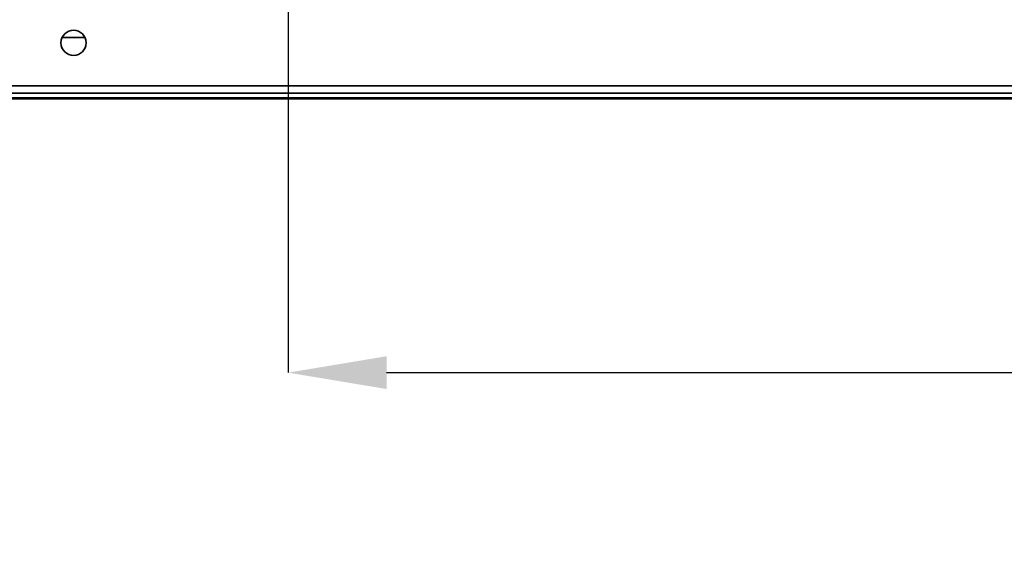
# Model space of a CAD drawing. Header units: millimetres. Extents: x 2 to 1120, y -2 to 861.
# Tile 48 of 226: x 312 to 358, y 216 to 240. Entities that reach past the tile are written whole.
import ezdxf

# ---------------------------------------------------------------- set-up
doc = ezdxf.new("R2010")
doc.units = ezdxf.units.MM
doc.header["$PDSIZE"] = -1
doc.styles.add('SLDTEXTSTYLE0', font='meiryo.ttc', dxfattribs={"width": 0.605})
doc.dimstyles.new('SLDDIMSTYLE1', dxfattribs={"dimtxt": 5.650301, "dimasz": 4.572, "dimexe": 0, "dimexo": 0.0625, "dimgap": 1.412575, "dimtad": 0, "dimtih": 1, "dimtoh": 1, "dimdec": 1, "dimlfac": 3, "dimrnd": 1e-09, "dimzin": 12, "dimdsep": 46, "dimtxsty": 'SLDTEXTSTYLE0', "dimsah": 1, "dimcen": 0.09, "dimadec": 0, "dimazin": 3, "dimtfac": 1, "dimtofl": 0, "dimtmove": 0, "dimatfit": 3, "dimfxl": 1, "dimfrac": 2, "dimtolj": 1, "dimtzin": 12, "dimarcsym": 0})

# ---------------------------------------------------------------- blocks, each defined once
blk = doc.blocks.new('*D36')
at = {"color": 0, "linetype": 'Continuous', "lineweight": -2}
for p, q in [((324.563, 267.559), (324.563, 224.06)), ((483.313, 267.559), (483.313, 224.06)), ((329.135, 224.06), (394.283, 224.06)), ((478.741, 224.06), (413.592, 224.06))]:
    blk.add_line(p, q, dxfattribs=at)
at = {"color": 0}
for points in [[(329.135, 224.822), (329.135, 223.298), (324.563, 224.06)], [(478.741, 223.298), (478.741, 224.822), (483.313, 224.06)]]:
    blk.add_solid(points, dxfattribs=at)
at = {"layer": 'Defpoints', "color": 0}
for p in [(324.563, 267.621), (483.313, 267.621), (324.563, 224.06)]:
    blk.add_point(p, dxfattribs=at)
at = {"color": 0, "lineweight": 18, "insert": (403.938, 232.56), "char_height": 5.6503, "attachment_point": 2, "style": 'SLDTEXTSTYLE0'}
blk.add_mtext('\\A1;476.3\\P(18.75)', dxfattribs=at)

msp = doc.modelspace()

# ---------------------------------------------------------------- linework, layer by layer
at = {"color": 7, "linetype": 'Continuous', "lineweight": 35}
for p, q in [((315.1345, 239.6314), (314.0742, 239.6314)), ((605.1411, 237.388), (202.7344, 237.388)), ((202.9701, 237.0547), (604.9053, 237.0547)), ((373.7277, 236.8347), (208.8031, 236.8347)), ((373.7294, 236.788), (208.8031, 236.788))]:
    msp.add_line(p, q, dxfattribs=at)
msp.add_circle((314.6044, 239.388), 0.5833, dxfattribs=at)

# ---------------------------------------------------------------- dimensions: what is measured, and where the dimension line sits
at = {"color": 7, "linetype": 'Continuous', "lineweight": 18}
dim = msp.add_linear_dim(base=(324.5626654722, 224.0604330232), p1=(483.3126654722, 267.6210634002), p2=(324.5626654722, 267.6210634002), text='<>\\P(18.75)', dimstyle='SLDDIMSTYLE1', dxfattribs=at)
dim.commit()
dim.dimension.update_dxf_attribs({"geometry": '*D36', "text_midpoint": (403.9376654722, 224.0604330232), "dimtype": 160})

doc.saveas('drawing.dxf')
